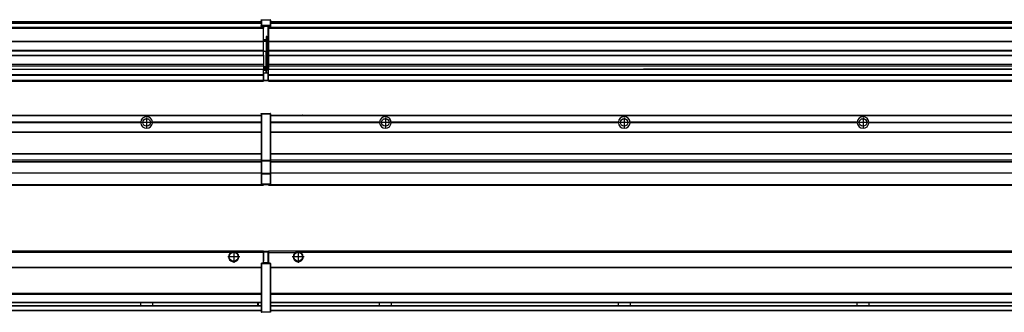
# Model space of a CAD drawing. Header units: inches. Extents: x -381 to 25822, y -418 to 176.
# Tile 28 of 48: x 10247 to 11072, y -154 to 90. Entities that reach past the tile are written whole.
import ezdxf

# ---------------------------------------------------------------- set-up
doc = ezdxf.new("R2010")
doc.units = ezdxf.units.IN
doc.linetypes.add('DOT_CENTER', pattern=[14, 12, -1, 0, -1])
doc.layers.add('1', color=7, linetype='Continuous')

# ---------------------------------------------------------------- blocks, each defined once
blk = doc.blocks.new('Modulos_intermedio__FL-14__7__17', base_point=(10455.18, -48.03))
at = {"color": 7, "linetype": 'Continuous'}
for p, q in [((10456.88, 10.47), (11849.18, 10.47)), ((10456.88, 10.22), (11849.18, 10.22)), ((10476.43, 10.47), (10476.48, 10.52)), ((10476.48, 10.52), (10483.88, 10.52)), ((10483.93, 10.47), (10483.88, 10.52)), ((10548.29, 4.77), (10456.88, 4.77)), ((10548.28, 4.47), (10456.88, 4.47)), ((10548.29, 4.17), (10456.88, 4.17)), ((10548.28, 4.47), (10548.29, 4.77)), ((10548.29, 4.17), (10548.28, 4.47)), ((10550.45, 6.05), (10550.45, 6.04)), ((10550.45, 2.91), (10550.45, 2.9)), ((10558.07, 4.77), (10558.08, 4.47)), ((10748.29, 4.77), (10558.07, 4.77)), ((10558.08, 4.47), (10558.07, 4.17)), ((10748.29, 4.17), (10558.07, 4.17)), ((10748.28, 4.47), (10558.08, 4.47)), ((10748.28, 4.47), (10748.29, 4.77)), ((10748.29, 4.17), (10748.28, 4.47)), ((10948.29, 4.77), (10758.07, 4.77)), ((10758.07, 4.77), (10758.08, 4.47)), ((10758.08, 4.47), (10758.07, 4.17)), ((10948.29, 4.17), (10758.07, 4.17)), ((10948.28, 4.47), (10758.08, 4.47)), ((10948.28, 4.47), (10948.29, 4.77)), ((10948.29, 4.17), (10948.28, 4.47)), ((10958.07, 4.77), (11148.29, 4.77)), ((10958.07, 4.77), (10958.08, 4.47)), ((10958.08, 4.47), (10958.07, 4.17)), ((11148.29, 4.17), (10958.07, 4.17)), ((11148.28, 4.47), (10958.08, 4.47)), ((10456.88, -3.53), (11849.18, -3.53)), ((10456.88, -3.78), (11849.18, -3.78)), ((11849.18, -4.03), (10456.88, -4.03)), ((10456.88, -21.53), (11849.18, -21.53)), ((10456.88, -21.78), (11849.18, -21.78)), ((10456.88, -26.73), (11849.18, -26.73)), ((10456.88, -26.82), (11849.18, -26.82)), ((10456.88, -28.37), (11849.18, -28.37)), ((10456.88, -28.53), (11849.18, -28.53)), ((10456.88, -28.65), (11849.18, -28.65)), ((11849.18, -38.02), (10456.88, -38.02)), ((11849.18, -38.11), (10456.88, -38.11)), ((10455.18, -47.53), (10455.18, -48.03)), ((10455.18, -48.03), (11851.18, -48.03)), ((10456.63, -47.53), (11849.43, -47.53))]:
    blk.add_line(p, q, dxfattribs=at)
for centre in [(10553.18, 4.47), (10753.18, 4.47), (10953.18, 4.47)]:
    blk.add_circle(centre, 3.15, dxfattribs=at)
for centre, start, end in [((10553.18, 4.47), 3.5101, 176.4899), ((10753.18, 4.47), 3.5101, 176.4899), ((10953.18, 4.47), 3.5101, 176.4899), ((10553.18, 4.47), 183.51008, 356.48992), ((10753.18, 4.47), 183.51008, 356.48992), ((10953.18, 4.47), 183.51008, 356.48992)]:
    blk.add_arc(centre, 4.9, start, end, dxfattribs=at)
at = {"layer": '1', "color": 2, "linetype": 'DOT_CENTER'}
for p, q in [((10553.18, 8.62), (10553.18, 0.32)), ((10753.18, 8.62), (10753.18, 0.32)), ((10953.18, 8.62), (10953.18, 0.32)), ((10557.33, 4.47), (10549.03, 4.47)), ((10757.33, 4.47), (10749.03, 4.47)), ((10957.33, 4.47), (10949.03, 4.47))]:
    blk.add_line(p, q, dxfattribs=at)
blk = doc.blocks.new('Modulos_intermedio__FL-14__6__20', base_point=(9055.18, -48.03))
at = {"color": 7, "linetype": 'Continuous'}
for p, q in [((9056.88, 10.47), (10449.18, 10.47)), ((9056.88, 10.22), (10449.18, 10.22)), ((10422.43, 10.47), (10422.48, 10.52)), ((10422.48, 10.52), (10429.88, 10.52)), ((10429.93, 10.47), (10429.88, 10.52)), ((10449.18, 11.72), (10449.19, 11.79)), ((10449.18, 11.72), (10449.18, 11.47)), ((10449.18, 11.47), (10449.43, 11.47)), ((10449.18, 11.47), (10449.18, -27.21)), ((10449.19, 11.82), (10449.22, 11.86)), ((10449.19, 11.79), (10449.19, 11.82)), ((10449.22, 11.86), (10449.25, 11.9)), ((10449.25, 11.9), (10449.29, 11.93)), ((10449.29, 11.93), (10449.34, 11.96)), ((10449.34, 11.96), (10449.36, 11.96)), ((10449.36, 11.96), (10449.43, 11.97)), ((10449.43, 11.97), (10456.63, 11.97)), ((10449.43, 11.97), (10449.43, 11.47)), ((10449.43, 11.47), (10449.43, -27.21)), ((10456.63, 11.47), (10449.43, 11.47)), ((10456.7, 11.96), (10456.63, 11.97)), ((10456.63, 11.97), (10456.63, 11.47)), ((10456.63, 11.47), (10456.63, -27.21)), ((10456.88, 11.47), (10456.63, 11.47)), ((10456.72, 11.96), (10456.7, 11.96)), ((10456.76, 11.93), (10456.72, 11.96)), ((10456.8, 11.9), (10456.76, 11.93)), ((10456.84, 11.86), (10456.8, 11.9)), ((10456.86, 11.82), (10456.84, 11.86)), ((10456.87, 11.79), (10456.86, 11.82)), ((10456.88, 11.72), (10456.87, 11.79)), ((10456.88, 11.72), (10456.88, 11.47)), ((10456.88, 11.47), (10456.88, -27.21)), ((10348.29, 4.77), (10158.07, 4.77)), ((10348.29, 4.17), (10158.07, 4.17)), ((10348.28, 4.47), (10158.08, 4.47)), ((10348.29, 4.77), (10348.28, 4.47)), ((10348.28, 4.47), (10348.29, 4.17)), ((10449.18, 4.77), (10358.07, 4.77)), ((10358.08, 4.47), (10358.07, 4.77)), ((10358.07, 4.17), (10358.08, 4.47)), ((10449.18, 4.17), (10358.07, 4.17)), ((10449.18, 4.47), (10358.08, 4.47)), ((9056.88, -3.53), (10449.18, -3.53)), ((9056.88, -3.78), (10449.18, -3.78)), ((10449.18, -4.03), (9056.88, -4.03)), ((9056.88, -21.53), (10449.18, -21.53)), ((9056.88, -21.78), (10449.18, -21.78)), ((9056.88, -26.73), (10449.18, -26.73)), ((9056.88, -26.82), (10449.18, -26.82)), ((9056.88, -28.37), (10449.18, -28.37)), ((9056.88, -28.53), (10449.18, -28.53)), ((9056.88, -28.65), (10449.18, -28.65)), ((10449.18, -27.21), (10449.18, -27.52)), ((10449.18, -27.21), (10449.43, -27.21)), ((10449.18, -27.52), (10449.19, -27.54)), ((10449.18, -27.52), (10449.18, -38.19)), ((10449.19, -27.54), (10449.22, -27.57)), ((10449.22, -27.57), (10449.25, -27.59)), ((10449.25, -27.59), (10449.29, -27.6)), ((10449.29, -27.6), (10449.34, -27.61)), ((10449.34, -27.61), (10449.36, -27.61)), ((10449.36, -27.61), (10449.43, -27.62)), ((10449.43, -27.21), (10456.63, -27.21)), ((10449.43, -27.21), (10449.43, -27.62)), ((10449.43, -27.62), (10456.63, -27.62)), ((10449.43, -27.62), (10449.43, -38.3)), ((10456.88, -27.21), (10456.63, -27.21)), ((10456.63, -27.21), (10456.63, -27.62)), ((10456.7, -27.61), (10456.63, -27.62)), ((10456.63, -27.62), (10456.63, -38.3)), ((10456.72, -27.61), (10456.7, -27.61)), ((10456.76, -27.6), (10456.72, -27.61)), ((10456.8, -27.59), (10456.76, -27.6)), ((10456.84, -27.57), (10456.8, -27.59)), ((10456.87, -27.54), (10456.84, -27.57)), ((10456.88, -27.52), (10456.87, -27.54)), ((10456.88, -27.21), (10456.88, -27.52)), ((10456.88, -27.52), (10456.88, -38.19)), ((10449.18, -38.02), (9056.88, -38.02)), ((10449.18, -38.11), (9056.88, -38.11)), ((10449.18, -38.19), (10449.18, -38.71)), ((10449.18, -38.19), (10449.19, -38.22)), ((10449.18, -38.71), (10449.43, -38.71)), ((10449.18, -38.71), (10449.18, -47.03)), ((10449.19, -38.22), (10449.22, -38.25)), ((10449.22, -38.25), (10449.25, -38.27)), ((10449.25, -38.27), (10449.29, -38.28)), ((10449.29, -38.28), (10449.34, -38.29)), ((10449.34, -38.29), (10449.36, -38.29)), ((10449.36, -38.29), (10449.43, -38.3)), ((10456.63, -38.3), (10449.43, -38.3)), ((10449.43, -38.3), (10449.43, -38.71)), ((10456.63, -38.71), (10449.43, -38.71)), ((10449.43, -38.71), (10449.43, -47.03)), ((10456.7, -38.29), (10456.63, -38.3)), ((10456.63, -38.3), (10456.63, -38.71)), ((10456.88, -38.71), (10456.63, -38.71)), ((10456.63, -38.71), (10456.63, -47.03)), ((10456.72, -38.29), (10456.7, -38.29)), ((10456.76, -38.28), (10456.72, -38.29)), ((10456.8, -38.27), (10456.76, -38.28)), ((10456.84, -38.25), (10456.8, -38.27)), ((10456.87, -38.22), (10456.84, -38.25)), ((10456.88, -38.19), (10456.87, -38.22)), ((10456.88, -38.19), (10456.88, -38.71)), ((10456.88, -38.71), (10456.88, -47.03)), ((9055.18, -48.03), (10451.18, -48.03)), ((9056.63, -47.53), (10449.43, -47.53)), ((10449.18, -47.03), (10449.43, -47.03)), ((10449.18, -47.03), (10449.18, -47.28)), ((10449.18, -47.28), (10449.19, -47.34)), ((10449.19, -47.34), (10449.19, -47.37)), ((10449.19, -47.37), (10449.22, -47.41)), ((10449.22, -47.41), (10449.25, -47.45)), ((10449.25, -47.45), (10449.29, -47.49)), ((10449.29, -47.49), (10449.34, -47.51)), ((10449.34, -47.51), (10449.36, -47.52)), ((10449.36, -47.52), (10449.43, -47.53)), ((10449.43, -47.03), (10456.63, -47.03)), ((10449.43, -47.03), (10449.43, -47.53)), ((10449.43, -47.53), (10456.63, -47.53)), ((10451.18, -47.53), (10451.18, -48.03)), ((10456.63, -47.03), (10456.63, -47.53)), ((10456.88, -47.03), (10456.63, -47.03)), ((10456.7, -47.52), (10456.63, -47.53)), ((10456.72, -47.51), (10456.7, -47.52)), ((10456.76, -47.49), (10456.72, -47.51)), ((10456.8, -47.45), (10456.76, -47.49)), ((10456.84, -47.41), (10456.8, -47.45)), ((10456.86, -47.37), (10456.84, -47.41)), ((10456.87, -47.34), (10456.86, -47.37)), ((10456.88, -47.28), (10456.87, -47.34)), ((10456.88, -47.03), (10456.88, -47.28))]:
    blk.add_line(p, q, dxfattribs=at)
blk.add_circle((10353.18, 4.47), 3.15, dxfattribs=at)
for start, end in [(3.5101, 176.4899), (183.51008, 356.48992)]:
    blk.add_arc((10353.18, 4.47), 4.9, start, end, dxfattribs=at)
at = {"layer": '1', "color": 2, "linetype": 'DOT_CENTER'}
for p, q in [((10353.18, 8.62), (10353.18, 0.32)), ((10357.33, 4.47), (10349.03, 4.47))]:
    blk.add_line(p, q, dxfattribs=at)
blk = doc.blocks.new('F-248__36', base_point=(621.12, -75.97))
for name, p in [('Modulos_intermedio__FL-14__6__20', (9055.18, -48.03)), ('Modulos_intermedio__FL-14__7__17', (10455.18, -48.03))]:
    blk.add_blockref(name, p)
blk = doc.blocks.new('Alzado2', base_point=(2889, -32))
blk.add_blockref('F-248__36', (621.12, -75.97))
blk = doc.blocks.new('Modulos_intermedio__FL-14__7__44', base_point=(10455.18, 38.97))
at = {"color": 7, "linetype": 'Continuous'}
for p, q in [((10455.18, 84.47), (10455.18, 83.99)), ((10455.18, 83.99), (10455.18, 83.97)), ((11851.18, 83.99), (10455.18, 83.99)), ((10455.18, 83.97), (10455.18, 83.47)), ((10455.18, 83.97), (11851.18, 83.97)), ((10455.18, 83.47), (10455.18, 72.41)), ((10455.18, 83.47), (11851.18, 83.47)), ((10456.88, 88.97), (11849.18, 88.97)), ((10456.88, 88.96), (11849.18, 88.96)), ((10456.88, 88.35), (11849.18, 88.35)), ((10456.88, 88.03), (11849.18, 88.03)), ((10456.88, 87.7), (11849.18, 87.7)), ((10455.18, 72.41), (10455.18, 72.16)), ((10455.18, 72.41), (11851.18, 72.41)), ((10455.18, 72.16), (11851.18, 72.16)), ((10455.18, 72.16), (10455.18, 64.79)), ((11851.18, 64.79), (10455.18, 64.79)), ((10455.18, 64.79), (10455.18, 64.54)), ((10455.18, 64.54), (10455.18, 60.91)), ((10455.18, 64.54), (11851.18, 64.54)), ((10455.18, 60.91), (10455.18, 60.41)), ((10455.18, 60.91), (11851.18, 60.91)), ((10455.18, 60.41), (11851.18, 60.41)), ((10455.18, 60.41), (10455.18, 59.42)), ((10455.18, 59.42), (10455.18, 53.15)), ((10455.18, 53.15), (10455.18, 51.48)), ((10455.18, 53.15), (11851.18, 53.15)), ((11851.18, 51.48), (10455.18, 51.48)), ((10455.18, 51.48), (10455.18, 51.37)), ((10455.18, 51.37), (10455.18, 49.19)), ((10455.18, 49.19), (10455.18, 49.16)), ((10455.18, 49.19), (10769.43, 49.19)), ((10455.18, 44.48), (10455.18, 49.16)), ((10455.18, 49.16), (10769.43, 49.16)), ((10455.18, 44.48), (10455.18, 44.04)), ((10455.18, 44.48), (11851.13, 44.48)), ((10455.18, 39.97), (10455.18, 44.04)), ((10455.18, 44.04), (11851.13, 44.04)), ((10778.18, 49.19), (10769.43, 49.19)), ((10769.43, 49.19), (10769.43, 49.18)), ((10769.43, 49.18), (10778.18, 49.18)), ((10769.43, 49.18), (10769.43, 49.16)), ((10769.43, 49.16), (10778.18, 49.16)), ((10778.18, 49.19), (10778.18, 49.18)), ((10969.43, 49.19), (10778.18, 49.19)), ((10778.18, 49.18), (10778.18, 49.16)), ((10778.18, 49.16), (10969.43, 49.16)), ((10978.18, 49.19), (10969.43, 49.19)), ((10969.43, 49.19), (10969.43, 49.18)), ((10969.43, 49.18), (10978.18, 49.18)), ((10969.43, 49.18), (10969.43, 49.16)), ((10969.43, 49.16), (10978.18, 49.16)), ((10978.18, 49.19), (10978.18, 49.18)), ((11169.43, 49.19), (10978.18, 49.19)), ((10978.18, 49.18), (10978.18, 49.16)), ((10978.18, 49.16), (11169.43, 49.16)), ((10455.18, 39.97), (10455.18, 39.47)), ((10455.18, 39.97), (11851.13, 39.97)), ((10455.18, 39.47), (10455.18, 39.22)), ((10455.18, 39.47), (11851.13, 39.47)), ((10455.18, 39.22), (10455.18, 38.97)), ((10455.18, 39.22), (11851.13, 39.22)), ((10455.18, 38.97), (11851.13, 38.97))]:
    blk.add_line(p, q, dxfattribs=at)
blk = doc.blocks.new('Modulos_intermedio__FL-14__6__47', base_point=(9055.18, 38.97))
at = {"color": 7, "linetype": 'Continuous'}
for p, q in [((10451.18, 83.99), (9055.18, 83.99)), ((9055.18, 83.97), (10451.18, 83.97)), ((9055.18, 83.47), (10451.18, 83.47)), ((9056.88, 88.97), (10449.18, 88.97)), ((9056.88, 88.96), (10449.18, 88.96)), ((9056.88, 88.35), (10449.18, 88.35)), ((9056.88, 88.03), (10449.18, 88.03)), ((9056.88, 87.7), (10449.18, 87.7)), ((10449.19, 90.22), (10449.18, 90.16)), ((10449.18, 90.16), (10449.19, 90.22)), ((10449.18, 90.16), (10449.18, 85.33)), ((10449.18, 85.33), (10449.19, 85.4)), ((10449.18, 85.33), (10449.18, 85.22)), ((10449.18, 85.22), (10449.19, 85.29)), ((10449.18, 85.22), (10449.18, 84.97)), ((10449.18, 84.97), (10449.18, 84.72)), ((10449.18, 84.97), (10449.43, 84.97)), ((10449.19, 84.66), (10449.18, 84.72)), ((10449.19, 90.32), (10449.22, 90.36)), ((10449.19, 90.29), (10449.19, 90.32)), ((10449.19, 90.22), (10449.19, 90.29)), ((10449.19, 90.24), (10449.22, 90.28)), ((10449.19, 90.22), (10449.19, 90.24)), ((10449.19, 85.42), (10449.22, 85.46)), ((10449.19, 85.4), (10449.19, 85.42)), ((10449.19, 85.32), (10449.22, 85.36)), ((10449.19, 85.29), (10449.19, 85.32)), ((10449.19, 84.63), (10449.19, 84.66)), ((10449.22, 84.59), (10449.19, 84.63)), ((10449.22, 90.36), (10449.25, 90.4)), ((10449.22, 90.28), (10449.25, 90.32)), ((10449.22, 85.46), (10449.25, 85.5)), ((10449.25, 85.4), (10449.22, 85.36)), ((10449.22, 85.36), (10449.25, 85.4)), ((10449.25, 84.55), (10449.22, 84.59)), ((10449.25, 90.4), (10449.29, 90.43)), ((10449.25, 90.32), (10449.29, 90.35)), ((10449.25, 85.5), (10449.29, 85.53)), ((10449.25, 85.4), (10449.29, 85.43)), ((10449.29, 84.51), (10449.25, 84.55)), ((10449.29, 90.43), (10449.34, 90.46)), ((10449.29, 90.35), (10449.34, 90.37)), ((10449.29, 85.53), (10449.34, 85.55)), ((10449.34, 85.46), (10449.29, 85.43)), ((10449.29, 85.43), (10449.34, 85.46)), ((10449.34, 84.49), (10449.29, 84.51)), ((10449.34, 90.46), (10449.36, 90.46)), ((10449.34, 90.37), (10449.36, 90.38)), ((10449.34, 85.55), (10449.36, 85.55)), ((10449.34, 85.46), (10449.36, 85.46)), ((10449.36, 84.48), (10449.34, 84.49)), ((10449.36, 90.46), (10449.43, 90.47)), ((10449.36, 90.38), (10449.43, 90.39)), ((10449.36, 85.55), (10449.43, 85.56)), ((10449.36, 85.46), (10449.43, 85.47)), ((10449.43, 84.47), (10449.36, 84.48)), ((10449.43, 90.47), (10456.63, 90.47)), ((10449.43, 90.47), (10449.43, 90.39)), ((10449.43, 90.39), (10449.43, 85.56)), ((10449.43, 90.39), (10456.63, 90.39)), ((10456.63, 85.56), (10449.43, 85.56)), ((10449.43, 85.56), (10449.43, 85.47)), ((10449.43, 85.47), (10456.63, 85.47)), ((10449.43, 85.47), (10449.43, 84.97)), ((10449.43, 84.97), (10449.43, 84.47)), ((10449.43, 84.97), (10451.18, 84.97)), ((10449.43, 84.47), (10451.18, 84.47)), ((10451.18, 84.97), (10451.18, 83.97)), ((10451.18, 84.97), (10454.88, 84.97)), ((10451.18, 83.97), (10451.18, 83.47)), ((10451.18, 72.41), (10451.18, 83.47)), ((10454.88, 84.97), (10456.63, 84.97)), ((10454.88, 84.97), (10454.88, 77.44)), ((10454.88, 84.47), (10456.63, 84.47)), ((10456.7, 90.46), (10456.63, 90.47)), ((10456.63, 90.47), (10456.63, 90.39)), ((10456.7, 90.38), (10456.63, 90.39)), ((10456.63, 90.39), (10456.63, 85.56)), ((10456.63, 85.56), (10456.63, 85.47)), ((10456.7, 85.55), (10456.63, 85.56)), ((10456.63, 85.47), (10456.63, 84.97)), ((10456.7, 85.46), (10456.63, 85.47)), ((10456.63, 84.97), (10456.63, 84.47)), ((10456.88, 84.97), (10456.63, 84.97)), ((10456.63, 84.47), (10456.7, 84.48)), ((10456.72, 90.46), (10456.7, 90.46)), ((10456.72, 90.37), (10456.7, 90.38)), ((10456.72, 85.55), (10456.7, 85.55)), ((10456.72, 85.46), (10456.7, 85.46)), ((10456.7, 84.48), (10456.72, 84.49)), ((10456.76, 90.43), (10456.72, 90.46)), ((10456.76, 90.35), (10456.72, 90.37)), ((10456.76, 85.53), (10456.72, 85.55)), ((10456.72, 85.46), (10456.76, 85.43)), ((10456.76, 85.43), (10456.72, 85.46)), ((10456.72, 84.49), (10456.76, 84.51)), ((10456.8, 90.4), (10456.76, 90.43)), ((10456.8, 90.32), (10456.76, 90.35)), ((10456.8, 85.5), (10456.76, 85.53)), ((10456.8, 85.4), (10456.76, 85.43)), ((10456.76, 84.51), (10456.8, 84.55)), ((10456.84, 90.36), (10456.8, 90.4)), ((10456.84, 90.28), (10456.8, 90.32)), ((10456.84, 85.46), (10456.8, 85.5)), ((10456.8, 85.4), (10456.84, 85.36)), ((10456.84, 85.36), (10456.8, 85.4)), ((10456.8, 84.55), (10456.84, 84.59)), ((10456.86, 90.32), (10456.84, 90.36)), ((10456.86, 90.24), (10456.84, 90.28)), ((10456.86, 85.42), (10456.84, 85.46)), ((10456.86, 85.32), (10456.84, 85.36)), ((10456.84, 84.59), (10456.86, 84.63)), ((10456.87, 90.29), (10456.86, 90.32)), ((10456.88, 90.22), (10456.86, 90.24)), ((10456.87, 85.4), (10456.86, 85.42)), ((10456.87, 85.29), (10456.86, 85.32)), ((10456.86, 84.63), (10456.87, 84.66)), ((10456.88, 90.22), (10456.87, 90.29)), ((10456.88, 85.33), (10456.87, 85.4)), ((10456.88, 85.22), (10456.87, 85.29)), ((10456.87, 84.66), (10456.88, 84.72)), ((10456.88, 90.16), (10456.88, 90.22)), ((10456.88, 90.22), (10456.88, 90.16)), ((10456.88, 90.16), (10456.88, 85.33)), ((10456.88, 85.33), (10456.88, 85.22)), ((10456.88, 85.22), (10456.88, 84.97)), ((10456.88, 84.97), (10456.88, 84.72)), ((10453.43, 76.45), (10453.43, 73.5)), ((10454.88, 76.45), (10453.43, 76.45)), ((10453.68, 76.45), (10453.68, 73.5)), ((10453.68, 76.3), (10454.88, 76.3)), ((10454.88, 79.65), (10455.18, 79.58)), ((10454.88, 78.12), (10455.18, 78.12)), ((10454.88, 77.6), (10455.18, 77.6)), ((10454.88, 77.44), (10455.18, 77.36)), ((10454.88, 76.45), (10455.18, 76.53)), ((10454.88, 76.3), (10454.88, 76.45)), ((10455.18, 76.3), (10454.88, 76.3)), ((10454.88, 63.97), (10454.88, 76.3)), ((9055.18, 72.41), (10451.18, 72.41)), ((9055.18, 72.16), (10451.18, 72.16)), ((10453.43, 73.5), (10451.18, 73.5)), ((10453.43, 73), (10451.18, 73)), ((10451.18, 72.5), (10453.43, 72.5)), ((10451.18, 72.41), (10451.18, 72.16)), ((10451.18, 64.79), (10451.18, 72.16)), ((10453.43, 73), (10453.43, 73.5)), ((10453.43, 73.5), (10453.68, 73.5)), ((10453.43, 73), (10453.43, 72.5)), ((10453.68, 72.5), (10453.43, 72.5)), ((10453.43, 72.5), (10453.43, 63.97)), ((10453.68, 73.19), (10453.67, 73.21)), ((10453.68, 73.25), (10453.68, 73.5)), ((10453.68, 73.19), (10453.68, 72.5)), ((10453.68, 63.97), (10453.68, 72.5)), ((10451.18, 64.79), (9055.18, 64.79)), ((9055.18, 64.54), (10451.18, 64.54)), ((9055.18, 60.91), (10451.18, 60.91)), ((9055.18, 60.41), (10451.18, 60.41)), ((10451.18, 64.79), (10451.18, 64.54)), ((10451.18, 60.91), (10451.18, 64.54)), ((10453.43, 63.97), (10451.18, 63.97)), ((10451.18, 60.91), (10451.18, 60.41)), ((10451.18, 60.41), (10451.18, 59.42)), ((10451.18, 59.42), (10451.18, 53.15)), ((10453.43, 63.97), (10453.68, 63.97)), ((10453.43, 50.98), (10453.43, 63.97)), ((10453.68, 50.98), (10453.68, 63.97)), ((10453.68, 63.97), (10454.88, 63.97)), ((10455.18, 63.97), (10454.88, 63.97)), ((10454.88, 49.58), (10454.88, 63.97)), ((9055.18, 53.15), (10451.18, 53.15)), ((10451.18, 51.48), (9055.18, 51.48)), ((10451.18, 53.15), (10451.18, 51.48)), ((10451.18, 51.48), (10451.18, 51.37)), ((10451.18, 51.37), (10451.18, 49.19)), ((10453.43, 50.98), (10451.18, 50.98)), ((10453.43, 49.98), (10451.18, 49.98)), ((10453.43, 50.98), (10453.68, 50.98)), ((10453.43, 49.98), (10453.43, 50.98)), ((10453.43, 49.98), (10453.43, 48.98)), ((10453.68, 49.73), (10453.68, 50.98)), ((10453.68, 49.73), (10453.68, 48.98)), ((10453.68, 49.58), (10454.88, 49.58)), ((10455.18, 49.58), (10454.88, 49.58)), ((10454.88, 48.93), (10454.88, 49.58)), ((9055.18, 44.48), (10451.13, 44.48)), ((9055.18, 44.04), (10451.13, 44.04)), ((9778.18, 49.19), (10451.18, 49.19)), ((9778.18, 49.16), (10451.18, 49.16)), ((10451.13, 47.58), (10451.18, 47.58)), ((10451.13, 44.48), (10451.13, 47.58)), ((10451.13, 45.47), (10451.18, 45.48)), ((10451.13, 44.48), (10451.18, 44.48)), ((10451.13, 44.48), (10451.13, 44.04)), ((10451.13, 39.97), (10451.13, 44.04)), ((10451.18, 49.19), (10451.18, 49.16)), ((10451.18, 47.58), (10451.18, 49.16)), ((10453.43, 48.98), (10451.18, 48.98)), ((10453.43, 47.91), (10451.18, 47.91)), ((10451.18, 46), (10451.18, 47.58)), ((10451.18, 46), (10451.18, 39.97)), ((10451.18, 46), (10453.43, 46)), ((10453.68, 48.98), (10453.43, 48.98)), ((10453.43, 47.91), (10453.43, 48.98)), ((10453.43, 46), (10453.43, 47.91)), ((10453.43, 47.91), (10453.52, 47.89)), ((10453.43, 46), (10454.88, 46)), ((10453.52, 47.89), (10453.6, 47.83)), ((10453.6, 47.83), (10453.66, 47.75)), ((10453.66, 47.75), (10453.68, 47.66)), ((10453.68, 47.66), (10453.68, 48.98)), ((10453.68, 48.93), (10454.88, 48.93)), ((10453.68, 46), (10453.68, 47.66)), ((10455.18, 45.08), (10454.63, 44.93)), ((10454.63, 44.93), (10454.63, 39.97)), ((10454.88, 48.93), (10454.88, 47.33)), ((10454.88, 48.93), (10455.18, 48.85)), ((10454.88, 47.33), (10454.88, 46)), ((10455.18, 45.92), (10454.88, 46)), ((10454.88, 45), (10455.18, 45.08)), ((10454.88, 45), (10454.88, 39.97)), ((10454.88, 44.81), (10455.18, 44.87)), ((10454.88, 41.31), (10455.18, 41.37)), ((9055.18, 39.97), (10451.13, 39.97)), ((9055.18, 39.47), (10451.13, 39.47)), ((9055.18, 39.22), (10451.13, 39.22)), ((9055.18, 38.97), (10451.13, 38.97)), ((10451.18, 40.48), (10451.13, 40.48)), ((10451.13, 39.97), (10451.13, 39.47)), ((10451.13, 39.22), (10451.13, 39.47)), ((10451.13, 39.22), (10451.13, 38.97)), ((10451.18, 39.97), (10454.63, 39.97)), ((10451.18, 39.97), (10451.18, 39.47)), ((10451.18, 39.47), (10454.63, 39.47)), ((10454.63, 39.97), (10454.63, 39.47)), ((10454.88, 39.97), (10454.63, 39.97)), ((10454.88, 40.83), (10455.18, 40.91)), ((10454.88, 39.97), (10454.88, 39.72))]:
    blk.add_line(p, q, dxfattribs=at)
for centre, start, end in [((10453.43, 73.25), 270, 0), ((10453.43, 49.73), 0, 90), ((10454.63, 39.72), 270, 0)]:
    blk.add_arc(centre, 0.25, start, end, dxfattribs=at)
blk = doc.blocks.new('F-248__63', base_point=(621.12, 38.97))
for name, p in [('Modulos_intermedio__FL-14__6__47', (9055.18, 38.97)), ('Modulos_intermedio__FL-14__7__44', (10455.18, 38.97))]:
    blk.add_blockref(name, p)
blk = doc.blocks.new('Inferior2', base_point=(2889, 64.72))
blk.add_blockref('F-248__63', (621.12, 38.97))
blk = doc.blocks.new('Modulos_intermedio__FL-14__7__70', base_point=(10455.18, -154.47))
at = {"color": 7, "linetype": 'Continuous'}
for p, q in [((10455.18, -102.97), (10455.18, -104.47)), ((10455.18, -102.97), (11851.13, -102.97)), ((10455.18, -104.47), (10477.77, -104.47)), ((10455.18, -104.47), (10455.18, -113.47)), ((10477.77, -104.47), (10478.72, -103.98)), ((10478.72, -103.98), (10480.18, -103.72)), ((10480.18, -103.72), (10481.63, -103.98)), ((10481.63, -103.98), (10482.59, -104.47)), ((11823.77, -104.47), (10482.59, -104.47)), ((10456.88, -116.72), (11849.18, -116.72)), ((10456.88, -116.97), (11849.18, -116.97)), ((11849.18, -117.22), (10456.88, -117.22)), ((11849.18, -138.72), (10456.88, -138.72)), ((11849.18, -138.97), (10456.88, -138.97)), ((10456.88, -139.22), (11849.18, -139.22)), ((10456.88, -145.97), (11849.18, -145.97)), ((10456.88, -146.22), (11849.18, -146.22)), ((10548.28, -146.3), (10548.28, -146.22)), ((10548.28, -146.35), (10548.28, -146.3)), ((10548.28, -146.59), (10548.28, -146.35)), ((10548.29, -147.23), (10548.28, -146.59)), ((10548.28, -148.6), (10548.29, -147.56)), ((10548.29, -147.56), (10548.29, -147.23)), ((10558.08, -146.35), (10558.07, -147.23)), ((10558.07, -147.23), (10558.07, -147.72)), ((10558.07, -147.72), (10558.07, -147.96)), ((10558.07, -147.96), (10558.08, -148.59)), ((10558.08, -146.22), (10558.08, -146.3)), ((10558.08, -146.3), (10558.08, -146.35)), ((10748.28, -146.3), (10748.28, -146.22)), ((10748.28, -146.35), (10748.28, -146.3)), ((10748.29, -146.98), (10748.28, -146.35)), ((10748.28, -148.6), (10748.29, -147.88)), ((10748.29, -147.23), (10748.29, -146.98)), ((10748.29, -147.88), (10748.29, -147.23)), ((10758.08, -146.35), (10758.07, -147.23)), ((10758.07, -147.23), (10758.07, -147.72)), ((10758.07, -147.72), (10758.08, -148.59)), ((10758.08, -146.22), (10758.08, -146.3)), ((10758.08, -146.3), (10758.08, -146.35)), ((10948.28, -146.3), (10948.28, -146.22)), ((10948.28, -146.35), (10948.28, -146.3)), ((10948.29, -146.98), (10948.28, -146.35)), ((10948.28, -148.6), (10948.29, -147.88)), ((10948.29, -147.23), (10948.29, -146.98)), ((10948.29, -147.88), (10948.29, -147.23)), ((10958.08, -146.35), (10958.07, -147.23)), ((10958.07, -147.23), (10958.07, -147.72)), ((10958.07, -147.72), (10958.08, -148.59)), ((10958.08, -146.22), (10958.08, -146.3)), ((10958.08, -146.3), (10958.08, -146.35)), ((10456.88, -148.72), (11849.18, -148.72)), ((10456.88, -148.97), (11849.18, -148.97)), ((10456.88, -152.72), (11849.18, -152.72)), ((10456.88, -152.97), (11849.18, -152.97)), ((10548.28, -148.72), (10548.28, -148.6)), ((10558.08, -148.59), (10558.08, -148.65)), ((10558.08, -148.65), (10558.08, -148.72)), ((10748.28, -148.65), (10748.28, -148.6)), ((10748.28, -148.72), (10748.28, -148.65)), ((10758.08, -148.59), (10758.08, -148.65)), ((10758.08, -148.65), (10758.08, -148.72)), ((10948.28, -148.65), (10948.28, -148.6)), ((10948.28, -148.72), (10948.28, -148.65)), ((10958.08, -148.59), (10958.08, -148.65)), ((10958.08, -148.65), (10958.08, -148.72))]:
    blk.add_line(p, q, dxfattribs=at)
for radius in [4, 3.7]:
    blk.add_circle((10480.18, -107.97), radius, dxfattribs=at)
blk.add_arc((10480.18, -107.97), 4.25, 124.56032, 55.43968, dxfattribs=at)
at = {"layer": '1', "color": 2, "linetype": 'DOT_CENTER'}
for p, q in [((10480.18, -102.97), (10480.18, -112.97)), ((10485.18, -107.97), (10475.18, -107.97))]:
    blk.add_line(p, q, dxfattribs=at)
blk = doc.blocks.new('Modulos_intermedio__FL-14__6__73', base_point=(9055.18, -154.47))
at = {"color": 7, "linetype": 'Continuous'}
for p, q in [((9055.18, -102.97), (10451.13, -102.97)), ((10423.77, -104.47), (9082.59, -104.47)), ((10424.72, -103.98), (10423.77, -104.47)), ((10426.18, -103.72), (10424.72, -103.98)), ((10427.63, -103.98), (10426.18, -103.72)), ((10428.59, -104.47), (10427.63, -103.98)), ((10451.13, -104.47), (10428.59, -104.47)), ((10451.13, -104.47), (10451.13, -102.97)), ((10451.13, -111.58), (10451.13, -104.47)), ((10451.18, -104.48), (10451.13, -104.48)), ((10451.18, -105.48), (10451.13, -105.48)), ((10451.18, -103.47), (10451.18, -103.97)), ((10454.63, -103.47), (10451.18, -103.47)), ((10451.18, -103.97), (10454.63, -103.97)), ((10451.18, -103.97), (10451.18, -111.58)), ((10454.63, -103.47), (10454.63, -103.97)), ((10454.63, -103.97), (10454.63, -112.97)), ((10454.88, -103.97), (10454.63, -103.97)), ((10454.88, -103.72), (10454.88, -103.97)), ((10454.88, -103.97), (10454.88, -112.97)), ((10454.88, -104.83), (10455.18, -104.91)), ((10454.88, -106.47), (10455.18, -106.47)), ((10449.18, -113.72), (10449.19, -113.66)), ((10449.18, -113.72), (10449.18, -113.97)), ((10449.18, -113.97), (10449.18, -153.97)), ((10449.18, -113.97), (10449.43, -113.97)), ((10449.19, -113.63), (10449.22, -113.59)), ((10449.19, -113.66), (10449.19, -113.63)), ((10449.22, -113.59), (10449.25, -113.55)), ((10449.25, -113.55), (10449.29, -113.51)), ((10449.29, -113.51), (10449.34, -113.49)), ((10449.34, -113.49), (10449.36, -113.48)), ((10449.36, -113.48), (10449.43, -113.47)), ((10451.18, -113.47), (10449.43, -113.47)), ((10449.43, -113.47), (10449.43, -113.97)), ((10456.63, -113.97), (10449.43, -113.97)), ((10449.43, -113.97), (10449.43, -153.97)), ((10451.13, -109.47), (10451.18, -109.48)), ((10451.18, -111.58), (10451.13, -111.58)), ((10451.18, -113.47), (10451.18, -111.58)), ((10454.63, -112.97), (10451.18, -112.97)), ((10454.88, -113.47), (10451.18, -113.47)), ((10454.63, -112.97), (10454.63, -113.47)), ((10454.88, -112.97), (10454.63, -112.97)), ((10454.88, -107.48), (10455.18, -107.48)), ((10454.88, -111.93), (10455.18, -112.01)), ((10454.88, -112.97), (10454.88, -113.26)), ((10454.88, -113.26), (10454.88, -113.47)), ((10456.63, -113.47), (10454.88, -113.47)), ((10456.7, -113.48), (10456.63, -113.47)), ((10456.63, -113.47), (10456.63, -113.97)), ((10456.88, -113.97), (10456.63, -113.97)), ((10456.63, -113.97), (10456.63, -153.97)), ((10456.72, -113.49), (10456.7, -113.48)), ((10456.76, -113.51), (10456.72, -113.49)), ((10456.8, -113.55), (10456.76, -113.51)), ((10456.84, -113.59), (10456.8, -113.55)), ((10456.86, -113.63), (10456.84, -113.59)), ((10456.87, -113.66), (10456.86, -113.63)), ((10456.88, -113.72), (10456.87, -113.66)), ((10456.88, -113.72), (10456.88, -113.97)), ((10456.88, -113.97), (10456.88, -153.97)), ((9056.88, -116.72), (10449.18, -116.72)), ((9056.88, -116.97), (10449.18, -116.97)), ((10449.18, -117.22), (9056.88, -117.22)), ((10449.18, -138.72), (9056.88, -138.72)), ((10449.18, -138.97), (9056.88, -138.97)), ((9056.88, -139.22), (10449.18, -139.22)), ((9056.88, -145.97), (10449.18, -145.97)), ((9056.88, -146.22), (10449.18, -146.22)), ((10348.28, -146.3), (10348.28, -146.22)), ((10348.28, -146.35), (10348.28, -146.3)), ((10348.29, -146.98), (10348.28, -146.35)), ((10348.28, -148.6), (10348.29, -147.88)), ((10348.29, -147.23), (10348.29, -146.98)), ((10348.29, -147.88), (10348.29, -147.23)), ((10358.08, -146.35), (10358.07, -147.23)), ((10358.07, -147.23), (10358.07, -148.2)), ((10358.07, -148.2), (10358.08, -148.6)), ((10358.08, -146.22), (10358.08, -146.3)), ((10358.08, -146.3), (10358.08, -146.35)), ((10446.18, -146.65), (10446.24, -146.4)), ((10446.18, -146.65), (10446.18, -147.16)), ((10446.18, -147.16), (10446.18, -148.23)), ((10446.24, -148.55), (10446.18, -148.23)), ((10446.24, -146.4), (10446.46, -146.22)), ((10446.6, -146.22), (10446.6, -146.26)), ((10446.6, -146.26), (10446.6, -146.97)), ((10446.6, -146.97), (10446.6, -148.69)), ((9056.88, -148.72), (10449.18, -148.72)), ((9056.88, -148.97), (10449.18, -148.97)), ((9056.88, -152.72), (10449.18, -152.72)), ((9056.88, -152.97), (10449.18, -152.97)), ((10348.28, -148.65), (10348.28, -148.6)), ((10348.28, -148.72), (10348.28, -148.65)), ((10358.08, -148.6), (10358.08, -148.72)), ((10446.46, -148.72), (10446.24, -148.55)), ((10446.6, -148.69), (10446.6, -148.72)), ((10449.18, -153.97), (10449.43, -153.97)), ((10449.18, -153.97), (10449.18, -154.22)), ((10449.18, -154.22), (10449.19, -154.29)), ((10449.19, -154.29), (10449.19, -154.32)), ((10449.19, -154.32), (10449.22, -154.36)), ((10449.22, -154.36), (10449.25, -154.4)), ((10449.25, -154.4), (10449.29, -154.43)), ((10449.29, -154.43), (10449.34, -154.46)), ((10449.34, -154.46), (10449.36, -154.46)), ((10449.36, -154.46), (10449.43, -154.47)), ((10449.43, -153.97), (10449.43, -154.47)), ((10449.43, -153.97), (10456.63, -153.97)), ((10456.63, -154.47), (10449.43, -154.47)), ((10456.88, -153.97), (10456.63, -153.97)), ((10456.63, -153.97), (10456.63, -154.47)), ((10456.7, -154.46), (10456.63, -154.47)), ((10456.72, -154.46), (10456.7, -154.46)), ((10456.76, -154.43), (10456.72, -154.46)), ((10456.8, -154.4), (10456.76, -154.43)), ((10456.84, -154.36), (10456.8, -154.4)), ((10456.86, -154.32), (10456.84, -154.36)), ((10456.87, -154.29), (10456.86, -154.32)), ((10456.88, -154.22), (10456.87, -154.29)), ((10456.88, -153.97), (10456.88, -154.22))]:
    blk.add_line(p, q, dxfattribs=at)
for radius in [4, 3.7]:
    blk.add_circle((10426.18, -107.97), radius, dxfattribs=at)
for centre, radius, start, end in [((10426.18, -107.97), 4.25, 124.56032, 55.43968), ((10454.63, -103.72), 0.25, 0, 90)]:
    blk.add_arc(centre, radius, start, end, dxfattribs=at)
at = {"layer": '1', "color": 2, "linetype": 'DOT_CENTER'}
for p, q in [((10426.18, -102.97), (10426.18, -112.97)), ((10431.18, -107.97), (10421.18, -107.97))]:
    blk.add_line(p, q, dxfattribs=at)
blk = doc.blocks.new('F-248__87', base_point=(621.12, -154.47))
for name, p in [('Modulos_intermedio__FL-14__6__73', (9055.18, -154.47)), ('Modulos_intermedio__FL-14__7__70', (10455.18, -154.47))]:
    blk.add_blockref(name, p)
blk = doc.blocks.new('Superior1', base_point=(2889, -128.72))
blk.add_blockref('F-248__87', (621.12, -154.47))

msp = doc.modelspace()

# ---------------------------------------------------------------- block references
for name, p in [('Inferior2', (2889, 64.72)), ('Alzado2', (2889, -32)), ('Superior1', (2889, -128.72))]:
    msp.add_blockref(name, p)

doc.saveas('drawing.dxf')
